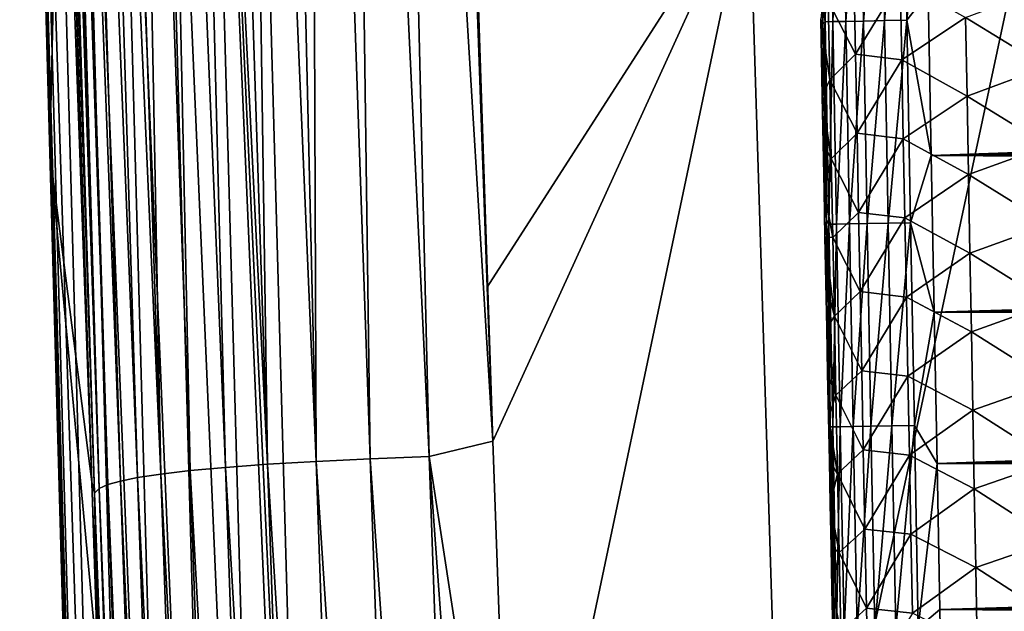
# Model space of a CAD drawing. Header units: metres. Extents: x -26 to 26, y -147 to 24.
# Tile 142 of 254: x -20.69 to -14.11, y -83.75 to -79.79. Entities that reach past the tile are written whole.
import ezdxf

# ---------------------------------------------------------------- set-up
doc = ezdxf.new("R2010")
doc.units = ezdxf.units.M
doc.layers.add('solid_12_411_052_XXX', color=7, linetype='CONTINUOUS')

msp = doc.modelspace()

# ---------------------------------------------------------------- linework, layer by layer
at = {"layer": 'solid_12_411_052_XXX'}
for points in [[(-20.194038, -82.959206, 109.477661), (-20.586601, -71.073425, 109.495056), (-20.576771, -71.072739, 109.191727)], [(-20.586601, -71.073425, 109.495056), (-20.210869, -82.882805, 109.975052), (-20.408163, -76.859703, 109.893578)], [(-20.194038, -82.959206, 109.477661), (-20.210869, -82.882805, 109.975052), (-20.586601, -71.073425, 109.495056)], [(-20.194038, -82.959206, 109.477661), (-20.576771, -71.072739, 109.191727), (-20.560894, -71.07196, 108.905174)], [(-20.162039, -82.927528, 108.980179), (-20.560894, -71.07196, 108.905174), (-20.538013, -71.071396, 108.633446)], [(-20.194038, -82.959206, 109.477661), (-20.560894, -71.07196, 108.905174), (-20.162039, -82.927528, 108.980179)], [(-20.162039, -82.927528, 108.980179), (-20.538013, -71.071396, 108.633446), (-20.508204, -71.071037, 108.375671)], [(-20.103428, -82.901657, 108.484657), (-20.508204, -71.071037, 108.375671), (-20.471676, -71.070854, 108.130898)], [(-20.162039, -82.927528, 108.980179), (-20.508204, -71.071037, 108.375671), (-20.103428, -82.901657, 108.484657)], [(-20.020359, -82.877586, 107.992538), (-20.471676, -71.070854, 108.130898), (-20.380007, -71.070877, 107.674171)], [(-20.103428, -82.901657, 108.484657), (-20.471676, -71.070854, 108.130898), (-20.020359, -82.877586, 107.992538)], [(-19.9046, -82.853951, 107.507027), (-20.380007, -71.070877, 107.674171), (-20.265854, -71.071068, 107.253281)], [(-20.020359, -82.877586, 107.992538), (-20.380007, -71.070877, 107.674171), (-19.9046, -82.853951, 107.507027)], [(-19.749516, -82.830734, 107.031868), (-20.265854, -71.071068, 107.253281), (-20.130243, -71.071152, 106.859573)], [(-19.9046, -82.853951, 107.507027), (-20.265854, -71.071068, 107.253281), (-19.749516, -82.830734, 107.031868)], [(-19.749516, -82.830734, 107.031868), (-20.130243, -71.071152, 106.859573), (-19.974865, -71.071121, 106.491333)], [(-19.55444, -82.808144, 106.570976), (-19.974865, -71.071121, 106.491333), (-19.802608, -71.071075, 106.150352)], [(-19.749516, -82.830734, 107.031868), (-19.974865, -71.071121, 106.491333), (-19.55444, -82.808144, 106.570976)], [(-19.317734, -82.786385, 106.129318), (-19.802608, -71.071075, 106.150352), (-19.616425, -71.071045, 105.837746)], [(-19.55444, -82.808144, 106.570976), (-19.802608, -71.071075, 106.150352), (-19.317734, -82.786385, 106.129318)], [(-19.037155, -82.765701, 105.713829), (-19.616425, -71.071045, 105.837746), (-19.418018, -71.071037, 105.552681)], [(-19.317734, -82.786385, 106.129318), (-19.616425, -71.071045, 105.837746), (-19.037155, -82.765701, 105.713829)], [(-19.037155, -82.765701, 105.713829), (-19.418018, -71.071037, 105.552681), (-19.207455, -71.071037, 105.292694)], [(-18.711664, -82.746422, 105.332382), (-19.207455, -71.071037, 105.292694), (-18.986063, -71.071037, 105.056862)], [(-19.037155, -82.765701, 105.713829), (-19.207455, -71.071037, 105.292694), (-18.711664, -82.746422, 105.332382)], [(-18.711664, -82.746422, 105.332382), (-18.986063, -71.071037, 105.056862), (-18.755148, -71.071045, 104.844292)], [(-18.349539, -82.729179, 104.983292), (-18.755148, -71.071045, 104.844292), (-18.50815, -71.071053, 104.648224)], [(-18.711664, -82.746422, 105.332382), (-18.755148, -71.071045, 104.844292), (-18.349539, -82.729179, 104.983292)], [(-17.956419, -82.714378, 104.668411), (-18.50815, -71.071053, 104.648224), (-18.231459, -71.071083, 104.460716)], [(-18.349539, -82.729179, 104.983292), (-18.50815, -71.071053, 104.648224), (-17.956419, -82.714378, 104.668411)], [(-17.529932, -82.610298, 104.402534), (-18.231459, -71.071083, 104.460716), (-17.910295, -71.071136, 104.274734)], [(-17.956419, -82.714378, 104.668411), (-18.231459, -71.071083, 104.460716), (-17.529932, -82.610298, 104.402534)], [(-17.910295, -71.071136, 104.274734), (-17.672123, -78.622902, 104.338295), (-17.566999, -81.579514, 104.385376)], [(-17.566999, -81.579514, 104.385376), (-17.529932, -82.610298, 104.402534), (-17.910295, -71.071136, 104.274734)], [(-20.693329, -73.250214, 119.805801), (-20.602869, -76.614693, 119.803024), (-20.089291, -94.009087, 120.107574)], [(-20.664307, -73.258163, 120.124001), (-20.693329, -73.250214, 119.805801), (-20.089291, -94.009087, 120.107574)], [(-20.56032, -73.255394, 120.448013), (-20.664307, -73.258163, 120.124001), (-19.988111, -94.006157, 120.434593)], [(-20.664307, -73.258163, 120.124001), (-20.089291, -94.009087, 120.107574), (-19.988111, -94.006157, 120.434593)], [(-20.377735, -73.250526, 120.750977), (-20.56032, -73.255394, 120.448013), (-19.806921, -94.000908, 120.741417)], [(-20.56032, -73.255394, 120.448013), (-19.988111, -94.006157, 120.434593), (-19.806921, -94.000908, 120.741417)], [(-20.126053, -73.243813, 121.005333), (-20.377735, -73.250526, 120.750977), (-19.554945, -93.993614, 120.999695)], [(-20.377735, -73.250526, 120.750977), (-19.806921, -94.000908, 120.741417), (-19.554945, -93.993614, 120.999695)], [(-19.826681, -73.235832, 121.190308), (-20.126053, -73.243813, 121.005333), (-19.253826, -93.984901, 121.187828)], [(-20.126053, -73.243813, 121.005333), (-19.554945, -93.993614, 120.999695), (-19.253826, -93.984901, 121.187828)], [(-19.507191, -73.227318, 121.297325), (-19.826681, -73.235832, 121.190308), (-18.931767, -93.975571, 121.296745)], [(-19.826681, -73.235832, 121.190308), (-19.253826, -93.984901, 121.187828), (-18.931767, -93.975571, 121.296745)], [(-19.507191, -73.227318, 121.297325), (-18.618845, -93.840805, 121.330444), (-18.723026, -90.220352, 121.330444)], [(-19.507191, -73.227318, 121.297325), (-18.931767, -93.975571, 121.296745), (-18.618845, -93.840805, 121.330444)], [(-19.507191, -73.227318, 121.297325), (-18.723026, -90.220352, 121.330444), (-19.105637, -76.506966, 121.330444)], [(19.103405, -76.590271, 121.330444), (-19.105637, -76.506966, 121.330444), (-18.723026, -90.220352, 121.330444)], [(-20.602869, -76.614693, 119.803024), (-20.491678, -80.681732, 119.799614), (-20.089291, -94.009087, 120.107574)], [(-20.408163, -76.859703, 109.893578), (-20.491678, -80.681732, 119.799614), (-20.602869, -76.614693, 119.803024)], [(18.719442, -90.346359, 121.330444), (19.103405, -76.590271, 121.330444), (-18.723026, -90.220352, 121.330444)], [(-20.408163, -76.859703, 109.893578), (-20.210869, -82.882805, 109.975052), (-20.491678, -80.681732, 119.799614)], [(-15.282257, -78.446953, 161.24054), (-15.33301, -78.447899, 161.091095), (-15.308072, -79.803734, 161.090881)], [(-15.308072, -79.803734, 161.090881), (-15.33301, -78.447899, 161.091095), (-15.326935, -79.668152, 160.943741)], [(-15.257369, -79.80278, 161.240402), (-15.282257, -78.446953, 161.24054), (-15.308072, -79.803734, 161.090881)], [(-15.195684, -78.445351, 161.380112), (-15.282257, -78.446953, 161.24054), (-15.257369, -79.80278, 161.240402)], [(-15.170815, -79.801163, 161.380051), (-15.195684, -78.445351, 161.380112), (-15.257369, -79.80278, 161.240402)], [(-15.077518, -78.443176, 161.497391), (-15.195684, -78.445351, 161.380112), (-15.170815, -79.801163, 161.380051)], [(-15.052636, -79.798965, 161.497406), (-15.077518, -78.443176, 161.497391), (-15.170815, -79.801163, 161.380051)], [(-14.937327, -78.440598, 161.582886), (-15.077518, -78.443176, 161.497391), (-15.052636, -79.798965, 161.497406)], [(-14.912408, -79.796349, 161.582977), (-14.937327, -78.440598, 161.582886), (-15.052636, -79.798965, 161.497406)], [(-14.787565, -78.437851, 161.632492), (-14.937327, -78.440598, 161.582886), (-14.912408, -79.796349, 161.582977)], [(-14.762599, -79.793564, 161.632614), (-14.787565, -78.437851, 161.632492), (-14.912408, -79.796349, 161.582977)], [(-14.640223, -78.484734, 161.647797), (-14.787565, -78.437851, 161.632492), (-14.762599, -79.793564, 161.632614)], [(-14.619448, -79.611168, 161.647903), (-14.640223, -78.484734, 161.647797), (-14.762599, -79.793564, 161.632614)], [(-15.816937, -78.849915, 103.520813), (-17.566999, -81.579514, 104.385376), (-17.672123, -78.622902, 104.338295)], [(-15.816937, -78.849915, 103.520813), (-17.529932, -82.610298, 104.402534), (-17.566999, -81.579514, 104.385376)], [(-15.816937, -78.849915, 103.520813), (-17.395575, -86.361145, 104.463722), (-17.529932, -82.610298, 104.402534)], [(-15.816937, -78.849915, 103.520813), (-15.572509, -86.635315, 103.6521), (-17.395575, -86.361145, 104.463722)], [(-15.816937, -78.849915, 103.520813), (-13.912124, -78.851158, 102.841766), (-15.572509, -86.635315, 103.6521)], [(-13.912124, -78.851158, 102.841766), (-13.699218, -86.638, 102.98243), (-15.572509, -86.635315, 103.6521)], [(-15.105352, -80.020515, 157.45015), (-15.287833, -79.666008, 158.071045), (-15.115656, -79.490814, 157.447754)], [(-15.105352, -80.020515, 157.45015), (-15.115656, -79.490814, 157.447754), (-14.805785, -79.529495, 156.847748)], [(-15.105352, -80.020515, 157.45015), (-14.805785, -79.529495, 156.847748), (-14.795719, -80.058632, 156.8508)], [(-14.795719, -80.058632, 156.8508), (-14.805785, -79.529495, 156.847748), (-14.369334, -79.775543, 156.313065)], [(-14.369334, -79.775543, 156.313065), (-13.838662, -79.576981, 155.877319), (-13.829507, -80.10527, 155.88147)], [(-14.599216, -80.698875, 161.647995), (-14.619448, -79.611168, 161.647903), (-14.762599, -79.793564, 161.632614)], [(14.618204, -79.679825, 161.647903), (-14.619448, -79.611168, 161.647903), (-14.599216, -80.698875, 161.647995)], [(-15.287833, -79.666008, 158.071045), (-15.277495, -80.193298, 158.072769), (-15.338101, -79.786499, 158.679611)], [(-15.338101, -79.786499, 158.679611), (-15.324156, -79.818001, 160.94371), (-15.326935, -79.668152, 160.943741)], [(-15.308072, -79.803734, 161.090881), (-15.326935, -79.668152, 160.943741), (-15.324156, -79.818001, 160.94371)], [(-15.105352, -80.020515, 157.45015), (-15.277495, -80.193298, 158.072769), (-15.287833, -79.666008, 158.071045)], [(14.618204, -79.679825, 161.647903), (-14.599216, -80.698875, 161.647995), (14.612528, -79.985893, 161.647934)], [(-14.795719, -80.058632, 156.8508), (-14.369334, -79.775543, 156.313065), (-14.359698, -80.301224, 156.316711)], [(-14.359698, -80.301224, 156.316711), (-14.369334, -79.775543, 156.313065), (-13.829507, -80.10527, 155.88147)], [(-15.338101, -79.786499, 158.679611), (-15.321389, -79.967064, 160.94368), (-15.324156, -79.818001, 160.94371)], [(-15.338101, -79.786499, 158.679611), (-15.328052, -80.302032, 158.680679), (-15.321389, -79.967064, 160.94368)], [(-15.277495, -80.193298, 158.072769), (-15.328052, -80.302032, 158.680679), (-15.338101, -79.786499, 158.679611)], [(-15.308072, -79.803734, 161.090881), (-15.324156, -79.818001, 160.94371), (-15.321389, -79.967064, 160.94368)], [(-15.308072, -79.803734, 161.090881), (-15.321389, -79.967064, 160.94368), (-15.318633, -80.115364, 160.943649)], [(-15.308072, -79.803734, 161.090881), (-15.318633, -80.115364, 160.943649), (-15.315886, -80.262909, 160.943619)], [(-15.308072, -79.803734, 161.090881), (-15.315886, -80.262909, 160.943619), (-15.313153, -80.409615, 160.943604)], [(-15.308072, -79.803734, 161.090881), (-15.313153, -80.409615, 160.943604), (-15.310433, -80.555458, 160.943573)], [(-15.308072, -79.803734, 161.090881), (-15.310433, -80.555458, 160.943573), (-15.307725, -80.700447, 160.943542)], [(-15.257369, -79.80278, 161.240402), (-15.308072, -79.803734, 161.090881), (-15.282849, -81.159554, 161.090668)], [(-15.308072, -79.803734, 161.090881), (-15.307725, -80.700447, 160.943542), (-15.30503, -80.844597, 160.943512)], [(-15.308072, -79.803734, 161.090881), (-15.30503, -80.844597, 160.943512), (-15.302346, -80.987923, 160.943497)], [(-15.308072, -79.803734, 161.090881), (-15.302346, -80.987923, 160.943497), (-15.299676, -81.13044, 160.943466)], [(-15.282849, -81.159554, 161.090668), (-15.308072, -79.803734, 161.090881), (-15.299676, -81.13044, 160.943466)], [(-15.232194, -81.1586, 161.240265), (-15.257369, -79.80278, 161.240402), (-15.282849, -81.159554, 161.090668)], [(-15.170815, -79.801163, 161.380051), (-15.257369, -79.80278, 161.240402), (-15.232194, -81.1586, 161.240265)], [(-15.145658, -81.156967, 161.380005), (-15.170815, -79.801163, 161.380051), (-15.232194, -81.1586, 161.240265)], [(-15.052636, -79.798965, 161.497406), (-15.170815, -79.801163, 161.380051), (-15.145658, -81.156967, 161.380005)], [(-15.027467, -81.154739, 161.497437), (-15.052636, -79.798965, 161.497406), (-15.145658, -81.156967, 161.380005)], [(-14.912408, -79.796349, 161.582977), (-15.052636, -79.798965, 161.497406), (-15.027467, -81.154739, 161.497437)], [(-14.887203, -81.152092, 161.583054), (-14.912408, -79.796349, 161.582977), (-15.027467, -81.154739, 161.497437)], [(-14.762599, -79.793564, 161.632614), (-14.912408, -79.796349, 161.582977), (-14.887203, -81.152092, 161.583054)], [(-14.73735, -81.149269, 161.632721), (-14.762599, -79.793564, 161.632614), (-14.887203, -81.152092, 161.583054)], [(-14.599216, -80.698875, 161.647995), (-14.762599, -79.793564, 161.632614), (-14.73735, -81.149269, 161.632721)], [(-15.328052, -80.302032, 158.680679), (-15.318633, -80.115364, 160.943649), (-15.321389, -79.967064, 160.94368)], [(-15.095014, -80.550209, 157.452545), (-15.277495, -80.193298, 158.072769), (-15.105352, -80.020515, 157.45015)], [(-15.095014, -80.550209, 157.452545), (-15.105352, -80.020515, 157.45015), (-14.795719, -80.058632, 156.8508)], [(14.612528, -79.985893, 161.647934), (-14.599216, -80.698875, 161.647995), (14.606894, -80.288918, 161.647964)], [(-15.095014, -80.550209, 157.452545), (-14.795719, -80.058632, 156.8508), (-14.785619, -80.587761, 156.853867)], [(-14.785619, -80.587761, 156.853867), (-14.795719, -80.058632, 156.8508), (-14.359698, -80.301224, 156.316711)], [(-14.359698, -80.301224, 156.316711), (-13.829507, -80.10527, 155.88147), (-13.820313, -80.63356, 155.885635)], [(-15.328052, -80.302032, 158.680679), (-15.315886, -80.262909, 160.943619), (-15.318633, -80.115364, 160.943649)], [(-15.277495, -80.193298, 158.072769), (-15.267122, -80.720589, 158.074509), (-15.328052, -80.302032, 158.680679)], [(-15.095014, -80.550209, 157.452545), (-15.267122, -80.720589, 158.074509), (-15.277495, -80.193298, 158.072769)], [(-15.328052, -80.302032, 158.680679), (-15.313153, -80.409615, 160.943604), (-15.315886, -80.262909, 160.943619)], [(-15.328052, -80.302032, 158.680679), (-15.321846, -80.619461, 158.681366), (-15.313153, -80.409615, 160.943604)], [(-15.267122, -80.720589, 158.074509), (-15.321846, -80.619461, 158.681366), (-15.328052, -80.302032, 158.680679)], [(-14.785619, -80.587761, 156.853867), (-14.359698, -80.301224, 156.316711), (-14.350026, -80.826912, 156.320358)], [(14.606894, -80.288918, 161.647964), (-14.599216, -80.698875, 161.647995), (14.601302, -80.588768, 161.647995)], [(-14.350026, -80.826912, 156.320358), (-14.359698, -80.301224, 156.316711), (-13.820313, -80.63356, 155.885635)], [(-15.321846, -80.619461, 158.681366), (-15.310433, -80.555458, 160.943573), (-15.313153, -80.409615, 160.943604)], [(-15.321846, -80.619461, 158.681366), (-15.307725, -80.700447, 160.943542), (-15.310433, -80.555458, 160.943573)], [(-15.084641, -81.07991, 157.454971), (-15.267122, -80.720589, 158.074509), (-15.095014, -80.550209, 157.452545)], [(-15.084641, -81.07991, 157.454971), (-15.095014, -80.550209, 157.452545), (-14.785619, -80.587761, 156.853867)], [(-15.321846, -80.619461, 158.681366), (-15.315697, -80.933365, 158.682037), (-15.307725, -80.700447, 160.943542)], [(-15.267122, -80.720589, 158.074509), (-15.315697, -80.933365, 158.682037), (-15.321846, -80.619461, 158.681366)], [(-15.084641, -81.07991, 157.454971), (-14.785619, -80.587761, 156.853867), (-14.775483, -81.116898, 156.856934)], [(-14.775483, -81.116898, 156.856934), (-14.785619, -80.587761, 156.853867), (-14.350026, -80.826912, 156.320358)], [(14.601302, -80.588768, 161.647995), (-14.599216, -80.698875, 161.647995), (14.595753, -80.885529, 161.64801)], [(-14.350026, -80.826912, 156.320358), (-13.820313, -80.63356, 155.885635), (-13.811079, -81.16185, 155.889801)], [(-20.491678, -80.681732, 119.799614), (-20.360811, -85.382362, 119.795509), (-20.089291, -94.009087, 120.107574)], [(-20.169861, -84.115921, 109.991646), (-20.360811, -85.382362, 119.795509), (-20.491678, -80.681732, 119.799614)], [(-20.210869, -82.882805, 109.975052), (-20.169861, -84.115921, 109.991646), (-20.491678, -80.681732, 119.799614)], [(-15.315697, -80.933365, 158.682037), (-15.30503, -80.844597, 160.943512), (-15.307725, -80.700447, 160.943542)], [(-14.579528, -81.747337, 161.648102), (-14.599216, -80.698875, 161.647995), (-14.73735, -81.149269, 161.632721)], [(14.595753, -80.885529, 161.64801), (-14.599216, -80.698875, 161.647995), (-14.579528, -81.747337, 161.648102)], [(-15.267122, -80.720589, 158.074509), (-15.256714, -81.247871, 158.076263), (-15.315697, -80.933365, 158.682037)], [(-15.084641, -81.07991, 157.454971), (-15.256714, -81.247871, 158.076263), (-15.267122, -80.720589, 158.074509)], [(-14.775483, -81.116898, 156.856934), (-14.350026, -80.826912, 156.320358), (-14.340318, -81.3526, 156.32402)], [(-14.340318, -81.3526, 156.32402), (-14.350026, -80.826912, 156.320358), (-13.811079, -81.16185, 155.889801)], [(-15.315697, -80.933365, 158.682037), (-15.302346, -80.987923, 160.943497), (-15.30503, -80.844597, 160.943512)], [(14.595753, -80.885529, 161.64801), (-14.579528, -81.747337, 161.648102), (14.590244, -81.179298, 161.648041)], [(-15.315697, -80.933365, 158.682037), (-15.299676, -81.13044, 160.943466), (-15.302346, -80.987923, 160.943497)], [(-15.315697, -80.933365, 158.682037), (-15.309601, -81.243889, 158.682709), (-15.299676, -81.13044, 160.943466)], [(-15.256714, -81.247871, 158.076263), (-15.309601, -81.243889, 158.682709), (-15.315697, -80.933365, 158.682037)], [(-15.074232, -81.609604, 157.457397), (-15.256714, -81.247871, 158.076263), (-15.084641, -81.07991, 157.454971)], [(-15.074232, -81.609604, 157.457397), (-15.084641, -81.07991, 157.454971), (-14.775483, -81.116898, 156.856934)], [(-15.309601, -81.243889, 158.682709), (-15.297016, -81.272156, 160.943436), (-15.299676, -81.13044, 160.943466)], [(-15.282849, -81.159554, 161.090668), (-15.299676, -81.13044, 160.943466), (-15.297016, -81.272156, 160.943436)], [(-15.282849, -81.159554, 161.090668), (-15.297016, -81.272156, 160.943436), (-15.294369, -81.413094, 160.943405)], [(-15.282849, -81.159554, 161.090668), (-15.294369, -81.413094, 160.943405), (-15.291733, -81.553261, 160.94339)], [(-15.282849, -81.159554, 161.090668), (-15.291733, -81.553261, 160.94339), (-15.289108, -81.692673, 160.943359)], [(-15.282849, -81.159554, 161.090668), (-15.289108, -81.692673, 160.943359), (-15.286494, -81.831345, 160.943344)], [(-15.282849, -81.159554, 161.090668), (-15.286494, -81.831345, 160.943344), (-15.283891, -81.969284, 160.943314)], [(-15.282849, -81.159554, 161.090668), (-15.283891, -81.969284, 160.943314), (-15.281299, -82.106514, 160.943283)], [(-15.232194, -81.1586, 161.240265), (-15.282849, -81.159554, 161.090668), (-15.257345, -82.515358, 161.090485)], [(-15.282849, -81.159554, 161.090668), (-15.281299, -82.106514, 160.943283), (-15.278716, -82.243042, 160.943268)], [(-15.282849, -81.159554, 161.090668), (-15.278716, -82.243042, 160.943268), (-15.276145, -82.378868, 160.943237)], [(-15.282849, -81.159554, 161.090668), (-15.276145, -82.378868, 160.943237), (-15.273585, -82.513901, 160.943222)], [(-15.257345, -82.515358, 161.090485), (-15.282849, -81.159554, 161.090668), (-15.273585, -82.513901, 160.943222)], [(-15.206736, -82.514397, 161.240143), (-15.232194, -81.1586, 161.240265), (-15.257345, -82.515358, 161.090485)], [(-15.145658, -81.156967, 161.380005), (-15.232194, -81.1586, 161.240265), (-15.206736, -82.514397, 161.240143)], [(-15.120217, -82.512749, 161.379959), (-15.145658, -81.156967, 161.380005), (-15.206736, -82.514397, 161.240143)], [(-15.027467, -81.154739, 161.497437), (-15.145658, -81.156967, 161.380005), (-15.120217, -82.512749, 161.379959)], [(-15.002014, -82.510498, 161.497467), (-15.027467, -81.154739, 161.497437), (-15.120217, -82.512749, 161.379959)], [(-15.074232, -81.609604, 157.457397), (-14.775483, -81.116898, 156.856934), (-14.765311, -81.646034, 156.860031)], [(-14.887203, -81.152092, 161.583054), (-15.027467, -81.154739, 161.497437), (-15.002014, -82.510498, 161.497467)], [(-14.861716, -82.50782, 161.583145), (-14.887203, -81.152092, 161.583054), (-15.002014, -82.510498, 161.497467)], [(-14.73735, -81.149269, 161.632721), (-14.887203, -81.152092, 161.583054), (-14.861716, -82.50782, 161.583145)], [(-14.71182, -82.504967, 161.632843), (-14.73735, -81.149269, 161.632721), (-14.861716, -82.50782, 161.583145)], [(-14.765311, -81.646034, 156.860031), (-14.775483, -81.116898, 156.856934), (-14.340318, -81.3526, 156.32402)], [(-14.579528, -81.747337, 161.648102), (-14.73735, -81.149269, 161.632721), (-14.71182, -82.504967, 161.632843)], [(-14.340318, -81.3526, 156.32402), (-13.811079, -81.16185, 155.889801), (-13.801805, -81.69014, 155.893967)], [(14.590244, -81.179298, 161.648041), (-14.579528, -81.747337, 161.648102), (14.584778, -81.470169, 161.648071)], [(-15.309601, -81.243889, 158.682709), (-15.294369, -81.413094, 160.943405), (-15.297016, -81.272156, 160.943436)], [(-15.309601, -81.243889, 158.682709), (-15.30356, -81.550949, 158.683395), (-15.294369, -81.413094, 160.943405)], [(-15.246272, -81.775162, 158.078049), (-15.30356, -81.550949, 158.683395), (-15.309601, -81.243889, 158.682709)], [(-15.256714, -81.247871, 158.076263), (-15.246272, -81.775162, 158.078049), (-15.309601, -81.243889, 158.682709)], [(-15.074232, -81.609604, 157.457397), (-15.246272, -81.775162, 158.078049), (-15.256714, -81.247871, 158.076263)], [(-14.765311, -81.646034, 156.860031), (-14.340318, -81.3526, 156.32402), (-14.330572, -81.878288, 156.327682)], [(-14.330572, -81.878288, 156.327682), (-14.340318, -81.3526, 156.32402), (-13.801805, -81.69014, 155.893967)], [(-15.30356, -81.550949, 158.683395), (-15.291733, -81.553261, 160.94339), (-15.294369, -81.413094, 160.943405)], [(14.584778, -81.470169, 161.648071), (-14.579528, -81.747337, 161.648102), (14.579351, -81.75824, 161.648102)], [(-15.30356, -81.550949, 158.683395), (-15.289108, -81.692673, 160.943359), (-15.291733, -81.553261, 160.94339)], [(-15.30356, -81.550949, 158.683395), (-15.297582, -81.854271, 158.684067), (-15.289108, -81.692673, 160.943359)], [(-15.246272, -81.775162, 158.078049), (-15.297582, -81.854271, 158.684067), (-15.30356, -81.550949, 158.683395)], [(-15.06379, -82.139297, 157.459854), (-15.246272, -81.775162, 158.078049), (-15.074232, -81.609604, 157.457397)], [(-15.06379, -82.139297, 157.459854), (-15.074232, -81.609604, 157.457397), (-14.765311, -81.646034, 156.860031)], [(-15.297582, -81.854271, 158.684067), (-15.286494, -81.831345, 160.943344), (-15.289108, -81.692673, 160.943359)], [(-15.06379, -82.139297, 157.459854), (-14.765311, -81.646034, 156.860031), (-14.755105, -82.175163, 156.863129)], [(-14.755105, -82.175163, 156.863129), (-14.765311, -81.646034, 156.860031), (-14.330572, -81.878288, 156.327682)], [(-14.330572, -81.878288, 156.327682), (-13.801805, -81.69014, 155.893967), (-13.792491, -82.21843, 155.898132)], [(-14.560365, -82.760117, 161.648193), (-14.579528, -81.747337, 161.648102), (-14.71182, -82.504967, 161.632843)], [(14.579351, -81.75824, 161.648102), (-14.579528, -81.747337, 161.648102), (-14.560365, -82.760117, 161.648193)], [(14.579351, -81.75824, 161.648102), (-14.560365, -82.760117, 161.648193), (14.573966, -82.043602, 161.648117)], [(-15.246272, -81.775162, 158.078049), (-15.235795, -82.302444, 158.079849), (-15.297582, -81.854271, 158.684067)], [(-15.06379, -82.139297, 157.459854), (-15.235795, -82.302444, 158.079849), (-15.246272, -81.775162, 158.078049)], [(-15.297582, -81.854271, 158.684067), (-15.283891, -81.969284, 160.943314), (-15.286494, -81.831345, 160.943344)], [(-15.297582, -81.854271, 158.684067), (-15.291663, -82.153976, 158.684753), (-15.283891, -81.969284, 160.943314)], [(-15.235795, -82.302444, 158.079849), (-15.291663, -82.153976, 158.684753), (-15.297582, -81.854271, 158.684067)], [(-14.755105, -82.175163, 156.863129), (-14.330572, -81.878288, 156.327682), (-14.32079, -82.403976, 156.331345)], [(-14.32079, -82.403976, 156.331345), (-14.330572, -81.878288, 156.327682), (-13.792491, -82.21843, 155.898132)], [(-15.291663, -82.153976, 158.684753), (-15.281299, -82.106514, 160.943283), (-15.283891, -81.969284, 160.943314)], [(14.573966, -82.043602, 161.648117), (-14.560365, -82.760117, 161.648193), (14.568619, -82.326347, 161.648148)], [(-15.291663, -82.153976, 158.684753), (-15.278716, -82.243042, 160.943268), (-15.281299, -82.106514, 160.943283)], [(-15.291663, -82.153976, 158.684753), (-15.285803, -82.450165, 158.68544), (-15.278716, -82.243042, 160.943268)], [(-15.235795, -82.302444, 158.079849), (-15.285803, -82.450165, 158.68544), (-15.291663, -82.153976, 158.684753)], [(-15.053314, -82.668991, 157.462326), (-15.235795, -82.302444, 158.079849), (-15.06379, -82.139297, 157.459854)], [(-15.053314, -82.668991, 157.462326), (-15.06379, -82.139297, 157.459854), (-14.755105, -82.175163, 156.863129)], [(-15.053314, -82.668991, 157.462326), (-14.755105, -82.175163, 156.863129), (-14.744864, -82.7043, 156.866241)], [(-14.744864, -82.7043, 156.866241), (-14.755105, -82.175163, 156.863129), (-14.32079, -82.403976, 156.331345)], [(-14.32079, -82.403976, 156.331345), (-13.792491, -82.21843, 155.898132), (-13.783135, -82.746727, 155.902313)], [(-15.285803, -82.450165, 158.68544), (-15.276145, -82.378868, 160.943237), (-15.278716, -82.243042, 160.943268)], [(-15.235795, -82.302444, 158.079849), (-15.225285, -82.829727, 158.08168), (-15.285803, -82.450165, 158.68544)], [(-15.053314, -82.668991, 157.462326), (-15.225285, -82.829727, 158.08168), (-15.235795, -82.302444, 158.079849)], [(14.568619, -82.326347, 161.648148), (-14.560365, -82.760117, 161.648193), (14.563313, -82.606407, 161.648178)], [(-15.285803, -82.450165, 158.68544), (-15.273585, -82.513901, 160.943222), (-15.276145, -82.378868, 160.943237)], [(-14.744864, -82.7043, 156.866241), (-14.32079, -82.403976, 156.331345), (-14.31097, -82.929672, 156.335037)], [(-14.31097, -82.929672, 156.335037), (-14.32079, -82.403976, 156.331345), (-13.783135, -82.746727, 155.902313)], [(-15.285803, -82.450165, 158.68544), (-15.279999, -82.742966, 158.686111), (-15.273585, -82.513901, 160.943222)], [(-15.225285, -82.829727, 158.08168), (-15.279999, -82.742966, 158.686111), (-15.285803, -82.450165, 158.68544)], [(-15.279999, -82.742966, 158.686111), (-15.271039, -82.64814, 160.943192), (-15.273585, -82.513901, 160.943222)], [(-15.257345, -82.515358, 161.090485), (-15.273585, -82.513901, 160.943222), (-15.271039, -82.64814, 160.943192)], [(-15.257345, -82.515358, 161.090485), (-15.271039, -82.64814, 160.943192), (-15.268504, -82.781601, 160.943176)], [(-15.257345, -82.515358, 161.090485), (-15.268504, -82.781601, 160.943176), (-15.265981, -82.914299, 160.943146)], [(-15.257345, -82.515358, 161.090485), (-15.265981, -82.914299, 160.943146), (-15.263469, -83.046249, 160.94313)], [(-15.257345, -82.515358, 161.090485), (-15.263469, -83.046249, 160.94313), (-15.260969, -83.17746, 160.9431)], [(-15.257345, -82.515358, 161.090485), (-15.260969, -83.17746, 160.9431), (-15.25848, -83.307945, 160.943085)], [(-15.257345, -82.515358, 161.090485), (-15.25848, -83.307945, 160.943085), (-15.256002, -83.437714, 160.943054)], [(-15.206736, -82.514397, 161.240143), (-15.257345, -82.515358, 161.090485), (-15.231559, -83.871162, 161.090302)], [(-15.257345, -82.515358, 161.090485), (-15.256002, -83.437714, 160.943054), (-15.253535, -83.56678, 160.943039)], [(-15.257345, -82.515358, 161.090485), (-15.253535, -83.56678, 160.943039), (-15.25108, -83.695168, 160.943024)], [(-15.257345, -82.515358, 161.090485), (-15.25108, -83.695168, 160.943024), (-15.248633, -83.822876, 160.942993)], [(-15.231559, -83.871162, 161.090302), (-15.257345, -82.515358, 161.090485), (-15.248633, -83.822876, 160.942993)], [(-15.180995, -83.870186, 161.240036), (-15.206736, -82.514397, 161.240143), (-15.231559, -83.871162, 161.090302)], [(-15.120217, -82.512749, 161.379959), (-15.206736, -82.514397, 161.240143), (-15.180995, -83.870186, 161.240036)], [(-15.094493, -83.868515, 161.379929), (-15.120217, -82.512749, 161.379959), (-15.180995, -83.870186, 161.240036)], [(-15.002014, -82.510498, 161.497467), (-15.120217, -82.512749, 161.379959), (-15.094493, -83.868515, 161.379929)], [(-14.976278, -83.866241, 161.497498), (-15.002014, -82.510498, 161.497467), (-15.094493, -83.868515, 161.379929)], [(-14.861716, -82.50782, 161.583145), (-15.002014, -82.510498, 161.497467), (-14.976278, -83.866241, 161.497498)], [(-14.835948, -83.863541, 161.583221), (-14.861716, -82.50782, 161.583145), (-14.976278, -83.866241, 161.497498)], [(-14.71182, -82.504967, 161.632843), (-14.861716, -82.50782, 161.583145), (-14.835948, -83.863541, 161.583221)], [(-14.686009, -83.860649, 161.63295), (-14.71182, -82.504967, 161.632843), (-14.835948, -83.863541, 161.583221)], [(-14.560365, -82.760117, 161.648193), (-14.71182, -82.504967, 161.632843), (-14.686009, -83.860649, 161.63295)], [(-17.956419, -82.714378, 104.668411), (-17.529932, -82.610298, 104.402534), (-17.395575, -86.361145, 104.463722)], [(14.563313, -82.606407, 161.648178), (-14.560365, -82.760117, 161.648193), (14.558047, -82.883545, 161.648193)], [(-15.279999, -82.742966, 158.686111), (-15.268504, -82.781601, 160.943176), (-15.271039, -82.64814, 160.943192)], [(-15.042804, -83.198692, 157.464828), (-15.225285, -82.829727, 158.08168), (-15.053314, -82.668991, 157.462326)], [(-15.042804, -83.198692, 157.464828), (-15.053314, -82.668991, 157.462326), (-14.744864, -82.7043, 156.866241)], [(-19.037155, -82.765701, 105.713829), (-18.711664, -82.746422, 105.332382), (-18.309254, -94.468391, 105.497177)], [(-18.711664, -82.746422, 105.332382), (-18.349539, -82.729179, 104.983292), (-17.94639, -94.433792, 105.149055)], [(-18.711664, -82.746422, 105.332382), (-17.94639, -94.433792, 105.149055), (-18.309254, -94.468391, 105.497177)], [(-18.349539, -82.729179, 104.983292), (-17.956419, -82.714378, 104.668411), (-17.546186, -94.403542, 104.843445)], [(-18.349539, -82.729179, 104.983292), (-17.546186, -94.403542, 104.843445), (-17.94639, -94.433792, 105.149055)], [(-17.956419, -82.714378, 104.668411), (-17.111891, -94.375816, 104.587006), (-17.546186, -94.403542, 104.843445)], [(-17.395575, -86.361145, 104.463722), (-17.111891, -94.375816, 104.587006), (-17.956419, -82.714378, 104.668411)], [(-15.279999, -82.742966, 158.686111), (-15.265981, -82.914299, 160.943146), (-15.268504, -82.781601, 160.943176)], [(-15.279999, -82.742966, 158.686111), (-15.274248, -83.032501, 158.686798), (-15.265981, -82.914299, 160.943146)], [(-15.225285, -82.829727, 158.08168), (-15.274248, -83.032501, 158.686798), (-15.279999, -82.742966, 158.686111)], [(-15.042804, -83.198692, 157.464828), (-14.744864, -82.7043, 156.866241), (-14.734588, -83.233437, 156.86937)], [(-14.734588, -83.233437, 156.86937), (-14.744864, -82.7043, 156.866241), (-14.31097, -82.929672, 156.335037)], [(-14.31097, -82.929672, 156.335037), (-13.783135, -82.746727, 155.902313), (-13.773737, -83.275024, 155.906494)], [(-19.749516, -82.830734, 107.031868), (-19.55444, -82.808144, 106.570976), (-19.146656, -94.591705, 106.739082)], [(-19.55444, -82.808144, 106.570976), (-19.317734, -82.786385, 106.129318), (-18.910158, -94.548065, 106.298233)], [(-19.55444, -82.808144, 106.570976), (-18.910158, -94.548065, 106.298233), (-19.146656, -94.591705, 106.739082)], [(-19.317734, -82.786385, 106.129318), (-19.037155, -82.765701, 105.713829), (-18.63131, -94.506729, 105.882019)], [(-19.317734, -82.786385, 106.129318), (-18.63131, -94.506729, 105.882019), (-18.910158, -94.548065, 106.298233)], [(-19.037155, -82.765701, 105.713829), (-18.309254, -94.468391, 105.497177), (-18.63131, -94.506729, 105.882019)], [(-14.541728, -83.73674, 161.64827), (-14.560365, -82.760117, 161.648193), (-14.686009, -83.860649, 161.63295)], [(14.558047, -82.883545, 161.648193), (-14.560365, -82.760117, 161.648193), (-14.541728, -83.73674, 161.64827)], [(-20.103428, -82.901657, 108.484657), (-20.020359, -82.877586, 107.992538), (-19.618074, -94.731537, 108.156982)], [(-20.020359, -82.877586, 107.992538), (-19.9046, -82.853951, 107.507027), (-19.498844, -94.68383, 107.672729)], [(-20.020359, -82.877586, 107.992538), (-19.498844, -94.68383, 107.672729), (-19.618074, -94.731537, 108.156982)], [(-19.9046, -82.853951, 107.507027), (-19.749516, -82.830734, 107.031868), (-19.342321, -94.6371, 107.198807)], [(-19.9046, -82.853951, 107.507027), (-19.342321, -94.6371, 107.198807), (-19.498844, -94.68383, 107.672729)], [(-19.749516, -82.830734, 107.031868), (-19.146656, -94.591705, 106.739082), (-19.342321, -94.6371, 107.198807)], [(-15.225285, -82.829727, 158.08168), (-15.214741, -83.35701, 158.083527), (-15.274248, -83.032501, 158.686798)], [(-15.042804, -83.198692, 157.464828), (-15.214741, -83.35701, 158.083527), (-15.225285, -82.829727, 158.08168)], [(-20.194038, -82.959206, 109.477661), (-20.169861, -84.115921, 109.991646), (-20.210869, -82.882805, 109.975052)], [(-20.194038, -82.959206, 109.477661), (-20.162039, -82.927528, 108.980179), (-19.757427, -94.831223, 109.143364)], [(-20.162039, -82.927528, 108.980179), (-20.103428, -82.901657, 108.484657), (-19.702936, -94.779961, 108.648193)], [(-20.162039, -82.927528, 108.980179), (-19.702936, -94.779961, 108.648193), (-19.757427, -94.831223, 109.143364)], [(-20.103428, -82.901657, 108.484657), (-19.618074, -94.731537, 108.156982), (-19.702936, -94.779961, 108.648193)], [(-15.274248, -83.032501, 158.686798), (-15.263469, -83.046249, 160.94313), (-15.265981, -82.914299, 160.943146)], [(-14.734588, -83.233437, 156.86937), (-14.31097, -82.929672, 156.335037), (-14.301113, -83.45536, 156.33873)], [(14.558047, -82.883545, 161.648193), (-14.541728, -83.73674, 161.64827), (14.552823, -83.157845, 161.648224)], [(-14.301113, -83.45536, 156.33873), (-14.31097, -82.929672, 156.335037), (-13.773737, -83.275024, 155.906494)], [(-20.194038, -82.959206, 109.477661), (-19.796875, -95.099152, 110.140579), (-19.895575, -92.228668, 110.102013)], [(-20.194038, -82.959206, 109.477661), (-19.786722, -94.89296, 109.64003), (-19.796875, -95.099152, 110.140579)], [(-20.194038, -82.959206, 109.477661), (-19.895575, -92.228668, 110.102013), (-20.169861, -84.115921, 109.991646)], [(-20.194038, -82.959206, 109.477661), (-19.757427, -94.831223, 109.143364), (-19.786722, -94.89296, 109.64003)], [(-15.274248, -83.032501, 158.686798), (-15.260969, -83.17746, 160.9431), (-15.263469, -83.046249, 160.94313)], [(-15.274248, -83.032501, 158.686798), (-15.26855, -83.318878, 158.687485), (-15.260969, -83.17746, 160.9431)], [(-15.214741, -83.35701, 158.083527), (-15.26855, -83.318878, 158.687485), (-15.274248, -83.032501, 158.686798)], [(-15.26855, -83.318878, 158.687485), (-15.25848, -83.307945, 160.943085), (-15.260969, -83.17746, 160.9431)], [(-15.032261, -83.728386, 157.467346), (-15.214741, -83.35701, 158.083527), (-15.042804, -83.198692, 157.464828)], [(-15.032261, -83.728386, 157.467346), (-15.042804, -83.198692, 157.464828), (-14.734588, -83.233437, 156.86937)], [(14.552823, -83.157845, 161.648224), (-14.541728, -83.73674, 161.64827), (14.547639, -83.42939, 161.648254)], [(-15.032261, -83.728386, 157.467346), (-14.734588, -83.233437, 156.86937), (-14.724277, -83.762573, 156.872528)], [(-14.724277, -83.762573, 156.872528), (-14.734588, -83.233437, 156.86937), (-14.301113, -83.45536, 156.33873)], [(-15.26855, -83.318878, 158.687485), (-15.256002, -83.437714, 160.943054), (-15.25848, -83.307945, 160.943085)], [(-15.26855, -83.318878, 158.687485), (-15.262904, -83.60215, 158.688187), (-15.256002, -83.437714, 160.943054)], [(-15.214741, -83.35701, 158.083527), (-15.262904, -83.60215, 158.688187), (-15.26855, -83.318878, 158.687485)], [(-14.301113, -83.45536, 156.33873), (-13.773737, -83.275024, 155.906494), (-13.764297, -83.803314, 155.910675)], [(-15.214741, -83.35701, 158.083527), (-15.204165, -83.884285, 158.085419), (-15.262904, -83.60215, 158.688187)], [(-15.032261, -83.728386, 157.467346), (-15.204165, -83.884285, 158.085419), (-15.214741, -83.35701, 158.083527)], [(-15.262904, -83.60215, 158.688187), (-15.253535, -83.56678, 160.943039), (-15.256002, -83.437714, 160.943054)], [(-14.724277, -83.762573, 156.872528), (-14.301113, -83.45536, 156.33873), (-14.291219, -83.981056, 156.342438)], [(14.547639, -83.42939, 161.648254), (-14.541728, -83.73674, 161.64827), (14.542495, -83.698265, 161.64827)], [(-14.291219, -83.981056, 156.342438), (-14.301113, -83.45536, 156.33873), (-13.764297, -83.803314, 155.910675)], [(-15.262904, -83.60215, 158.688187), (-15.25108, -83.695168, 160.943024), (-15.253535, -83.56678, 160.943039)], [(-15.262904, -83.60215, 158.688187), (-15.257316, -83.882027, 158.688873), (-15.25108, -83.695168, 160.943024)], [(-15.204165, -83.884285, 158.085419), (-15.257316, -83.882027, 158.688873), (-15.262904, -83.60215, 158.688187)], [(-15.257316, -83.882027, 158.688873), (-15.248633, -83.822876, 160.942993), (-15.25108, -83.695168, 160.943024)], [(-15.021685, -84.25808, 157.469894), (-15.204165, -83.884285, 158.085419), (-15.032261, -83.728386, 157.467346)], [(-15.021685, -84.25808, 157.469894), (-15.032261, -83.728386, 157.467346), (-14.724277, -83.762573, 156.872528)], [(14.542495, -83.698265, 161.64827), (-14.541728, -83.73674, 161.64827), (14.53739, -83.964554, 161.6483)], [(-14.5236, -84.679947, 161.648361), (-14.541728, -83.73674, 161.64827), (-14.686009, -83.860649, 161.63295)], [(14.53739, -83.964554, 161.6483), (-14.541728, -83.73674, 161.64827), (-14.5236, -84.679947, 161.648361)]]:
    msp.add_3dface(points, dxfattribs=at)

doc.saveas('drawing.dxf')
